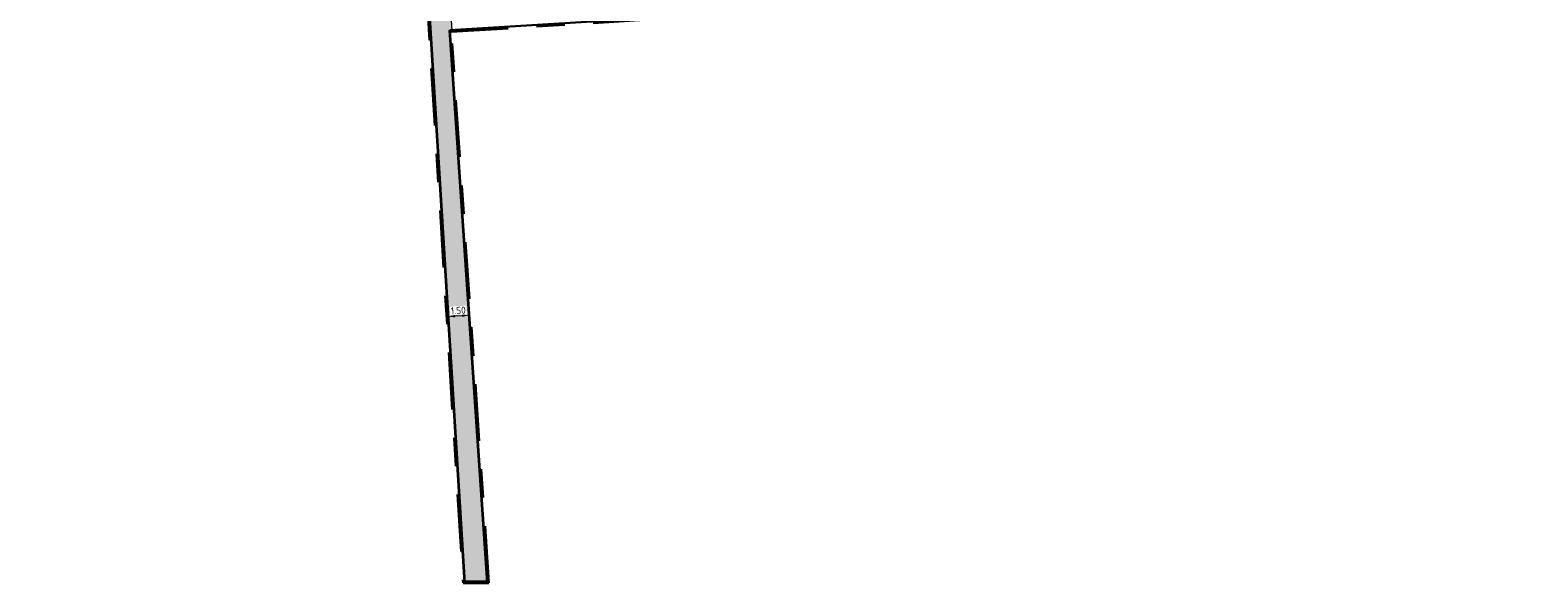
# Model space of a CAD drawing. Header units: metres. Extents: x 162305 to 163132, y 502542 to 502928.
# Tile 38 of 222: x 162565 to 162671, y 502542 to 502581. Entities that reach past the tile are written whole.
import ezdxf

# ---------------------------------------------------------------- set-up
doc = ezdxf.new("R2010")
doc.units = ezdxf.units.M
doc.linetypes.add('VH-OPSLUITBAND-SO', pattern=[10, 4, -2, 2, -2])
doc.layers.add('N-BH-VH-VERHARDING_TEGEL-Grijs', color=253, linetype='Continuous', lineweight=13, true_color=0x828282)
doc.layers.add('N-WE-VH-KANTOPSLUITING_OPSLUITBAND_100X200-G', color=150, linetype='VH-OPSLUITBAND-SO', lineweight=35, true_color=0x007fff)
for name, color, linetype, lineweight in [('N-WB-BANDEN-VOORKANTBAND', 2, 'Continuous', 30), ('N-WE-VH-KANTOPSLUITING_VOORKANTBAND-G', 50, 'Continuous', 35), ('N-WE-VH-OPENVERHARDING_TEGEL-A', 92, 'Continuous', 18), ('X-XX-AL-M', 7, 'Continuous', 18)]:
    doc.layers.add(name, color=color, linetype=linetype, lineweight=lineweight)
doc.styles.add('NLCS-ISO-M200-T25', font='NLCS-ISO.ttf', dxfattribs={"height": 0.5})
doc.dimstyles.new('NLCS-M200-T25-PIJL_L2_H2', dxfattribs={"dimscale": 0.2, "dimtxt": 2.5, "dimasz": 2.5, "dimexe": 2, "dimexo": 2, "dimgap": 0.7, "dimtad": 1, "dimzin": 0, "dimdsep": 46, "dimtxsty": 'NLCS-ISO-M200-T25', "dimcen": 0, "dimdle": 2, "dimclrd": 256, "dimclre": 256, "dimclrt": 256, "dimazin": 0, "dimtfac": 1, "dimtdec": 3, "dimtofl": 0, "dimtmove": 0, "dimatfit": 3, "dimfxl": 2, "dimfxlon": 1, "dimtfillclr": 256, "dimtolj": 1, "dimtzin": 0, "dimlwd": -1, "dimlwe": -1, "dimarcsym": 0})

# ---------------------------------------------------------------- blocks, each defined once
blk = doc.blocks.new('*D58')
at = {"layer": 'Defpoints', "color": 0, "transparency": 16777216}
blk.add_point((162594.47, 502560.43), dxfattribs=at)
at = {"layer": 'X-XX-AL-M', "transparency": 16777216}
for p, q in [((162594.45, 502560.83), (162594.42, 502561.35)), ((162595.43, 502561.02), (162594.94, 502560.99)), ((162595.93, 502561.05), (162595.91, 502561.45))]:
    blk.add_line(p, q, dxfattribs=at)
for points in [[(162594.93, 502561.07), (162594.94, 502560.9), (162594.44, 502560.96)], [(162595.43, 502561.1), (162595.44, 502560.93), (162595.93, 502561.05)]]:
    blk.add_solid(points, dxfattribs=at)
at = {"layer": 'X-XX-AL-M', "transparency": 16777216, "insert": (162595.16, 502561.39), "char_height": 0.5, "attachment_point": 5, "rotation": 3.5266, "style": 'NLCS-ISO-M200-T25', "bg_fill": 3, "box_fill_scale": 1.1, "bg_fill_color": 256, "bg_fill_true_color": 13158600, "bg_fill_transparency": 0}
blk.add_mtext('\\A1;1.50', dxfattribs=at)
at = {"layer": 'Defpoints', "color": 0, "transparency": 16777216}
for p in [(162594.44, 502560.96), (162595.95, 502560.85)]:
    blk.add_point(p, dxfattribs=at)

msp = doc.modelspace()

# ---------------------------------------------------------------- hatches: boundary and pattern name
at = {"layer": 'N-WE-VH-OPENVERHARDING_TEGEL-A', "true_color": 0x333333}
h = msp.add_hatch(dxfattribs=at)
h.set_pattern_fill('AVH-TEGEL_300X300_HALFST', color=250, angle=273.08553, pattern_type=2)
h.set_pattern_definition([(273.08552769, (0, 0), (0.165930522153, -0.291491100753), [0.3, -0.3]), (3.08552769, (0, 0), (-0.01614797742, 0.29956508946), [])])
h.paths.add_polyline_path([(162594.363, 502586.658), (162594.598, 502582.865), (162594.707, 502581.091), (162594.563, 502581.083), (162597.21, 502542.344), (162595.588, 502542.342), (162592.862, 502586.565)])

# ---------------------------------------------------------------- linework, layer by layer
at = {"layer": 'N-BH-VH-VERHARDING_TEGEL-Grijs', "flags": 128}
msp.add_lwpolyline([(162594.363, 502586.658), (162594.598, 502582.865), (162594.707, 502581.091), (162594.563, 502581.083), (162597.21, 502542.344), (162595.588, 502542.342), (162592.862, 502586.565), (162594.363, 502586.658)], dxfattribs=at)
at = {"layer": 'N-WB-BANDEN-VOORKANTBAND', "flags": 128}
msp.add_lwpolyline([(162636.742, 502585.582), (162636.86, 502583.686), (162594.563, 502581.083)], dxfattribs=at)
at = {"layer": 'N-WE-VH-KANTOPSLUITING_OPSLUITBAND_100X200-G'}
msp.add_lwpolyline([(162592.651, 502588.367), (162595.494, 502542.242), (162597.317, 502542.244), (162594.67, 502580.989), (162636.966, 502583.592), (162636.651, 502588.65), (162671.054, 502590.756)], dxfattribs=at)
at = {"layer": 'N-WE-VH-KANTOPSLUITING_VOORKANTBAND-G'}
for p, q in [((162597.217, 502542.244), (162594.563, 502581.083)), ((162595.588, 502542.342), (162597.21, 502542.344))]:
    msp.add_line(p, q, dxfattribs=at)
msp.add_lwpolyline([(162546.529, 502584.595), (162557.667, 502585.288), (162557.605, 502586.287), (162562.695, 502586.603), (162562.757, 502585.605), (162573.835, 502586.295), (162573.773, 502587.292), (162578.864, 502587.609), (162578.926, 502586.611), (162590.114, 502587.308), (162590.052, 502588.306), (162592.745, 502588.472), (162595.594, 502542.242)], dxfattribs=at)

# ---------------------------------------------------------------- next in the draw order: dimensions: what is measured, and where the dimension line sits
at = {"layer": 'X-XX-AL-M'}
dim = msp.add_linear_dim(base=(162594.441, 502560.955), p1=(162595.946, 502560.849), p2=(162594.473, 502560.428), angle=3.52662, dimstyle='NLCS-M200-T25-PIJL_L2_H2', override={"dimtfill": 1}, dxfattribs=at)
dim.commit()
dim.dimension.update_dxf_attribs({"geometry": '*D58', "text_midpoint": (162595.163, 502561.391)})

doc.saveas('drawing.dxf')
